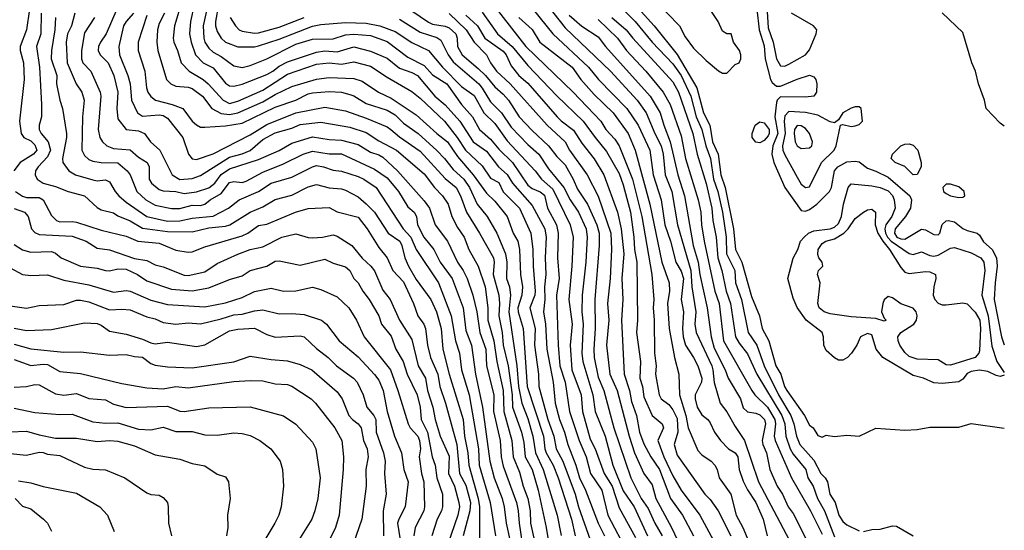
# Model space of a CAD drawing. Header units: metres. Extents: x -51132 to -49532, y -231222 to -229437.
# Tile 243 of 256: x -49650 to -49532, y -230320 to -230259. Entities that reach past the tile are written whole.
import ezdxf

# ---------------------------------------------------------------- set-up
doc = ezdxf.new("R2010")
doc.units = ezdxf.units.M
doc.layers.add('CONTOUR_INDEX', color=1, linetype='Continuous')
doc.layers.add('CONTOUR_INTER', color=3, linetype='Continuous')

msp = doc.modelspace()

# ---------------------------------------------------------------- linework, layer by layer
at = {"layer": 'CONTOUR_INDEX'}
for points, elevation in [([(-49573.71, -230256.26), (-49570.8, -230259.26), (-49570.08, -230260.61), (-49569.08, -230261.99), (-49567.58, -230263.47), (-49566.08, -230264.71), (-49565.58, -230264.97), (-49565.08, -230264.97), (-49564.08, -230263.94), (-49563.58, -230263.74), (-49563.37, -230263.26), (-49563.37, -230262.76), (-49563.54, -230262.26), (-49564.25, -230261.26), (-49564.54, -230260.26), (-49565.08, -230260.24), (-49565.58, -230259.92), (-49566.11, -230258.76), (-49567.78, -230256.26)], 30), ([(-49626.44, -230256.76), (-49626.78, -230258.76), (-49626.8, -230259.26), (-49626.58, -230259.95), (-49626.1, -230260.76), (-49625.59, -230261.26), (-49624.08, -230261.8), (-49622.08, -230261.8), (-49621.58, -230261.69), (-49619.08, -230260.87), (-49615.08, -230259.31), (-49614.08, -230259.12), (-49611.08, -230258.89), (-49608.58, -230258.94), (-49606.96, -230259.26), (-49605.08, -230259.98), (-49603.08, -230261.3), (-49601.08, -230262.25), (-49599.37, -230264.26), (-49597.08, -230266.6), (-49595.58, -230267.69), (-49594.39, -230269.76), (-49593.08, -230271.06), (-49591.58, -230273.16), (-49588.19, -230276.76), (-49587.44, -230277.76), (-49586.08, -230278.96), (-49583.98, -230283.26), (-49583.63, -230284.76), (-49583.79, -230288.26), (-49584.14, -230292.26), (-49583.75, -230295.26), (-49583.96, -230297.76), (-49583.77, -230300.76), (-49582.67, -230303.76), (-49582.49, -230305.76), (-49581.58, -230309.1), (-49580.95, -230310.26), (-49579.89, -230313.26), (-49578.89, -230314.76), (-49578.08, -230317.41), (-49576.08, -230320.95)], 45), ([(-49561.46, -230257.26), (-49561.18, -230259.76), (-49560.58, -230261.69), (-49560.45, -230263.26), (-49559.81, -230265.76), (-49559.58, -230266.13), (-49559.08, -230266.54), (-49558.58, -230266.57), (-49556.58, -230265.72), (-49555.08, -230265.24), (-49554.58, -230265.41), (-49554.31, -230265.76), (-49554.19, -230266.26), (-49554.26, -230267.26), (-49554.58, -230267.76), (-49555.58, -230267.88), (-49558.58, -230267.85), (-49558.99, -230268.26), (-49559.08, -230268.53), (-49559.26, -230270.26), (-49558.91, -230272.26), (-49559.51, -230273.76), (-49559.63, -230274.76), (-49559.38, -230275.76), (-49558.05, -230278.76), (-49556.08, -230281.55), (-49555.58, -230281.64), (-49555.08, -230281.42), (-49554.2, -230280.76), (-49552.69, -230279.26), (-49552.45, -230278.76), (-49552.08, -230276.76), (-49551.69, -230276.26), (-49550.58, -230275.69), (-49549.58, -230275.58), (-49549.08, -230275.66), (-49548.08, -230276.45), (-49547.08, -230276.79), (-49545.58, -230277.54), (-49542.97, -230279.76), (-49542.8, -230280.26), (-49542.92, -230281.26), (-49543.5, -230282.26), (-49544.74, -230283.76), (-49544.84, -230284.26), (-49544.54, -230284.76), (-49544.08, -230284.97), (-49543.58, -230284.99), (-49541.58, -230283.81), (-49541.08, -230283.86), (-49540.08, -230284.45), (-49539.58, -230284.48), (-49539.38, -230284.26), (-49539.08, -230283.22), (-49538.58, -230282.78), (-49538.35, -230282.76), (-49537.58, -230282.92), (-49536.58, -230283.71), (-49536.08, -230283.95), (-49534.87, -230284.26), (-49534.58, -230284.52), (-49534.08, -230285.34), (-49533.05, -230286.26), (-49532.54, -230287.26), (-49532.43, -230288.26), (-49532.7, -230290.26), (-49532.79, -230292.26), (-49531.92, -230296.76), (-49531.58, -230297.74)], 30), ([(-49646.08, -230258.26), (-49646.19, -230259.76), (-49646.59, -230262.26), (-49646.6, -230263.26), (-49645.93, -230265.26), (-49645.97, -230266.26), (-49645.57, -230268.26), (-49645.23, -230269.26), (-49644.78, -230272.26), (-49644.75, -230272.76), (-49645.25, -230275.26), (-49645.19, -230275.76), (-49644.48, -230276.76), (-49643.69, -230277.26), (-49641.58, -230277.86), (-49641.08, -230277.95), (-49640.08, -230277.83), (-49639.58, -230278.1), (-49638.91, -230279.26), (-49638.47, -230279.76), (-49637.58, -230280.52), (-49635.08, -230282.25), (-49632.58, -230282.82), (-49631.08, -230282.78), (-49629.58, -230282.46), (-49627.08, -230282.24), (-49625.21, -230281.26), (-49623.92, -230280.26), (-49621.58, -230279.27), (-49620.08, -230278.26), (-49617.58, -230277.53), (-49615.08, -230276.27), (-49614.58, -230276.13), (-49613.75, -230276.26), (-49612.58, -230276.7), (-49611.58, -230276.79), (-49609.58, -230277.45), (-49608.89, -230277.76), (-49607.38, -230278.76), (-49604.15, -230283.76), (-49603.22, -230284.76), (-49602.58, -230286.24), (-49599.88, -230290.26), (-49598.35, -230294.26), (-49597.83, -230297.26), (-49597.33, -230298.76), (-49597.11, -230300.76), (-49596.16, -230303.76), (-49595.03, -230310.26), (-49594.97, -230312.26), (-49593.65, -230316.76), (-49592.99, -230320.76)], 55), ([(-49635.08, -230258.04), (-49636.1, -230261.26), (-49636.1, -230262.26), (-49635.32, -230264.76), (-49635.12, -230266.76), (-49634.94, -230267.26), (-49634.58, -230267.8), (-49634.02, -230268.26), (-49632.01, -230268.76), (-49630.72, -230269.26), (-49629.58, -230270.76), (-49629.08, -230271.22), (-49628.58, -230271.48), (-49628.08, -230271.51), (-49625.58, -230271.32), (-49623.58, -230271.02), (-49619.58, -230269.08), (-49617.08, -230268.25), (-49615.58, -230267.49), (-49615.08, -230267.36), (-49613.08, -230267.18), (-49611.58, -230267.28), (-49610.58, -230267.54), (-49610.08, -230267.72), (-49608.58, -230268.63), (-49606.08, -230269.46), (-49605.08, -230270), (-49604.08, -230271.02), (-49602.31, -230272.26), (-49600.08, -230274.31), (-49599.13, -230275.26), (-49598.08, -230276.59), (-49596.81, -230277.76), (-49596.11, -230278.76), (-49595.21, -230280.76), (-49594.01, -230282.26), (-49592.81, -230284.26), (-49591.77, -230286.76), (-49591.61, -230287.76), (-49591.67, -230289.76), (-49591.31, -230290.76), (-49591.18, -230291.76), (-49591.4, -230293.76), (-49590.4, -230300.26), (-49590.2, -230302.76), (-49589.81, -230304.76), (-49589.08, -230306.61), (-49588.47, -230308.76), (-49588.18, -230310.76), (-49587.22, -230312.76), (-49585.56, -230318.26), (-49585.08, -230320.71)], 50), ([(-49594.58, -230257.64), (-49592.73, -230260.26), (-49590.98, -230261.76), (-49589.08, -230264.06), (-49585.58, -230267.7), (-49582.4, -230270.76), (-49580.97, -230272.76), (-49579.58, -230274.42), (-49578.08, -230277.09), (-49577.58, -230278.43), (-49576.71, -230281.76), (-49576.3, -230284.76), (-49576.23, -230286.26), (-49575.94, -230287.76), (-49575.84, -230294.76), (-49575.96, -230296.26), (-49575.49, -230299.76), (-49575.56, -230301.76), (-49575.26, -230302.76), (-49575.08, -230304), (-49574.08, -230306.25), (-49572.89, -230307.26), (-49572.73, -230307.76), (-49573.39, -230309.26), (-49572.68, -230311.26), (-49571.58, -230313.53), (-49570.58, -230315.28), (-49568.33, -230318.26), (-49566.45, -230321.76)], 40), ([(-49584.08, -230257.99), (-49582.58, -230259.31), (-49580.58, -230260.62), (-49579.7, -230261.76), (-49574.32, -230267.76), (-49573.12, -230269.76), (-49572.68, -230271.26), (-49571.89, -230273.26), (-49570.98, -230277.26), (-49570.17, -230279.76), (-49569.12, -230285.76), (-49568.51, -230287.76), (-49568.32, -230289.26), (-49567.46, -230293.26), (-49566.97, -230296.76), (-49566.58, -230298.15), (-49565.26, -230300.76), (-49564.9, -230301.76), (-49563.41, -230304.26), (-49563.08, -230305.33), (-49562.58, -230305.82), (-49561.58, -230305.98), (-49561.08, -230306.18), (-49560.54, -230306.76), (-49560.42, -230307.26), (-49560.82, -230309.26), (-49560.73, -230309.76), (-49560.28, -230310.76), (-49559.89, -230312.76), (-49559, -230314.76), (-49558.34, -230315.76), (-49557.65, -230317.26), (-49557.08, -230318.06), (-49555.47, -230321.26)], 35), ([(-49531.58, -230271.38), (-49532.08, -230271.01), (-49533.75, -230269.26), (-49533.98, -230268.26), (-49534.71, -230266.26), (-49535.04, -230264.76), (-49535.51, -230263.76), (-49536.58, -230260.09), (-49539.08, -230257.73)], 30), ([(-49544.08, -230273.76), (-49543.58, -230273.54), (-49543.08, -230273.51), (-49542.58, -230273.67), (-49542.02, -230274.26), (-49541.6, -230275.76), (-49541.63, -230276.26), (-49542.08, -230277.22), (-49542.58, -230277.23), (-49543.58, -230276.25), (-49544.75, -230275.76), (-49545.23, -230275.26), (-49545.08, -230274.76), (-49544.08, -230273.76)], 30), ([(-49651.58, -230288.46), (-49650.08, -230289.26), (-49649.08, -230289.4), (-49647.08, -230289.31), (-49645.08, -230289.94), (-49642.08, -230290.52), (-49639.08, -230291.4), (-49637.58, -230291.19), (-49637.08, -230291.26), (-49634.58, -230292.34), (-49632.58, -230292.87), (-49628.08, -230293.17), (-49625.58, -230292.66), (-49623.58, -230292.04), (-49622.08, -230291.31), (-49620.08, -230290.91), (-49618.58, -230291.27), (-49617.08, -230291.21), (-49615.08, -230290.79), (-49614.08, -230291.06), (-49612.08, -230291.94), (-49610.71, -230293.26), (-49609.78, -230294.76), (-49608.84, -230296.76), (-49605.66, -230300.76), (-49604.76, -230303.26), (-49603.55, -230307.26), (-49603.29, -230307.76), (-49602.38, -230308.76), (-49602.16, -230309.26), (-49602.05, -230310.26), (-49602.21, -230311.26), (-49601.92, -230313.26), (-49601.62, -230314.26), (-49601.57, -230317.26), (-49601.62, -230317.76), (-49602.7, -230319.76), (-49602.83, -230320.76)], 60), ([(-49651.08, -230302.83), (-49649.58, -230302.78), (-49648.58, -230302.52), (-49648.08, -230302.55), (-49646.08, -230303.65), (-49645.08, -230303.82), (-49643.58, -230303.61), (-49642.08, -230304.23), (-49640.08, -230304.36), (-49639.08, -230304.9), (-49637.58, -230305.31), (-49632.58, -230305.15), (-49631.08, -230305.75), (-49630.58, -230305.77), (-49627.58, -230305.33), (-49622.58, -230305.2), (-49618.58, -230306.28), (-49617.08, -230307.29), (-49615.08, -230309.49), (-49614.67, -230310.26), (-49614.14, -230313.76), (-49614.44, -230316.26), (-49614.79, -230317.76), (-49615.16, -230318.76), (-49617.96, -230323.26)], 65), ([(-49650.96, -230316.26), (-49650.08, -230317.2), (-49649.08, -230317.52), (-49647.54, -230318.76), (-49647.08, -230319.26), (-49646.58, -230320.2)], 70)]:
    msp.add_lwpolyline(points, dxfattribs=dict(at, elevation=elevation))
at = {"layer": 'CONTOUR_INTER'}
for points, elevation in [([(-49594.08, -230255.68), (-49589.32, -230261.76), (-49583.6, -230267.26), (-49580.26, -230270.76), (-49579.66, -230271.76), (-49578.58, -230272.93), (-49578.08, -230273.74), (-49576.46, -230277.76), (-49575.34, -230282.26), (-49574.13, -230289.26), (-49573.88, -230292.26), (-49573.96, -230293.26), (-49573.82, -230294.76), (-49573.81, -230298.76), (-49573.58, -230300.26), (-49573.67, -230301.26), (-49573.23, -230303.76), (-49572.98, -230304.26), (-49572.08, -230304.93), (-49571.58, -230305.56), (-49571.08, -230306.62), (-49570.97, -230308.26), (-49571.43, -230309.76), (-49571.08, -230311.06), (-49567.72, -230315.76), (-49567.08, -230316.38), (-49566.11, -230317.76), (-49564.58, -230320.76)], 39), ([(-49589.28, -230256.26), (-49586.08, -230260.24), (-49581.78, -230264.26), (-49580.55, -230265.76), (-49577.12, -230269.26), (-49575.77, -230271.26), (-49574.35, -230274.26), (-49573.95, -230277.26), (-49572.98, -230280.26), (-49572.54, -230283.26), (-49571.86, -230285.26), (-49571.24, -230287.76), (-49570.58, -230288.87), (-49570.28, -230289.76), (-49570.57, -230292.26), (-49570.3, -230293.76), (-49570.43, -230295.76), (-49570.35, -230296.76), (-49570.06, -230297.76), (-49569.08, -230299.25), (-49568.58, -230300.26), (-49568.09, -230301.76), (-49568.13, -230302.26), (-49568.9, -230303.76), (-49568.91, -230304.26), (-49568.66, -230305.26), (-49568.08, -230306.19), (-49567.36, -230306.76), (-49567.08, -230307.15), (-49566.57, -230308.26), (-49565.85, -230309.26), (-49564.88, -230310.26), (-49564.08, -230310.77), (-49563.74, -230311.26), (-49563.57, -230312.76), (-49563.08, -230314.17), (-49562.58, -230315.22), (-49561.58, -230316.73), (-49560.69, -230318.76), (-49560.2, -230320.76)], 37), ([(-49587.93, -230255.26), (-49584.58, -230259.52), (-49579.13, -230264.76), (-49575.88, -230268.26), (-49574.8, -230269.76), (-49573.77, -230272.26), (-49573, -230273.76), (-49572.77, -230274.76), (-49572.5, -230277.26), (-49571.7, -230279.26), (-49571.02, -230283.26), (-49569.43, -230288.76), (-49569.28, -230290.76), (-49568.81, -230293.76), (-49568.92, -230295.26), (-49568.77, -230296.26), (-49566.9, -230300.26), (-49566.74, -230300.76), (-49566.58, -230302.3), (-49565.86, -230304.76), (-49565.08, -230305.8), (-49564.08, -230307.59), (-49562.92, -230309.26), (-49561.23, -230314.26), (-49557.53, -230321.26)], 36), ([(-49576.57, -230256.26), (-49573.85, -230259.26), (-49571.08, -230262.75), (-49568.69, -230266.76), (-49567.9, -230269.76), (-49567.12, -230271.26), (-49566.81, -230273.26), (-49566.12, -230274.76), (-49565.81, -230277.26), (-49565.26, -230278.76), (-49564.25, -230283.76), (-49564.04, -230286.26), (-49563.25, -230287.76), (-49562.08, -230291.9), (-49561.12, -230294.26), (-49560.82, -230295.76), (-49560.02, -230297.26), (-49559.16, -230300.26), (-49558.57, -230301.26), (-49558.1, -230302.76), (-49557.82, -230303.26), (-49555.68, -230306.26), (-49555.08, -230307.41), (-49554.64, -230307.76), (-49554.08, -230308.67), (-49553.58, -230308.88), (-49553.08, -230308.63), (-49552.08, -230308.79), (-49550.58, -230308.62), (-49549.08, -230308.74), (-49547.08, -230307.78), (-49543.58, -230308.03), (-49542.08, -230307.93), (-49540.58, -230307.67), (-49537.08, -230307.67), (-49535.58, -230307.22), (-49531.58, -230307.77)], 31), ([(-49560.29, -230256.26), (-49560.08, -230259.53), (-49559.48, -230261.26), (-49559.06, -230263.26), (-49558.58, -230264.12), (-49558.08, -230264.13), (-49557.58, -230263.92), (-49555.57, -230262.76), (-49555.08, -230262.16), (-49554.28, -230260.26), (-49554.22, -230259.76), (-49554.6, -230259.26), (-49557.25, -230257.76)], 29), ([(-49649.25, -230257.26), (-49649.59, -230259.76), (-49650.35, -230261.76), (-49650.35, -230262.26), (-49649.97, -230263.76), (-49649.87, -230265.76), (-49650.43, -230270.76), (-49650.25, -230272.26), (-49649.9, -230272.76), (-49649.08, -230273.15), (-49648.58, -230273.61), (-49648.36, -230274.26), (-49648.75, -230274.76), (-49650.35, -230275.76), (-49651.14, -230276.76)], 57), ([(-49638.71, -230257.26), (-49639.98, -230260.26), (-49640.68, -230261.26), (-49640.89, -230261.76), (-49640.93, -230262.26), (-49640.69, -230262.76), (-49639.72, -230263.76), (-49639.05, -230265.26), (-49638.56, -230267.26), (-49638.7, -230269.26), (-49638.58, -230270.49), (-49637.58, -230271.76), (-49636.08, -230271.95), (-49635.34, -230272.26), (-49634.62, -230273.26), (-49633.51, -230274.26), (-49632.03, -230277.26), (-49631.08, -230277.79), (-49629.58, -230277.7), (-49628.58, -230277.34), (-49625.08, -230275.12), (-49623.58, -230274.73), (-49622.58, -230274.31), (-49621.08, -230272.98), (-49619.58, -230272.17), (-49617.58, -230271.61), (-49616.58, -230271.19), (-49614.08, -230270.89), (-49610.58, -230271.51), (-49608.58, -230272.15), (-49607.08, -230273.15), (-49604.95, -230274.26), (-49601.58, -230277.14), (-49600.34, -230278.76), (-49599.37, -230279.76), (-49598.72, -230280.76), (-49598.28, -230282.26), (-49597.58, -230283.6), (-49596.79, -230284.76), (-49596.22, -230286.26), (-49595.09, -230288.26), (-49594.24, -230290.76), (-49593.92, -230293.26), (-49593.9, -230294.76), (-49593.2, -230297.26), (-49592.83, -230299.76), (-49592.08, -230303.26), (-49591.97, -230305.76), (-49591.01, -230309.26), (-49590.85, -230311.26), (-49590.08, -230313.09), (-49589.65, -230314.76), (-49589.07, -230316.26), (-49588.82, -230317.76), (-49588.76, -230319.26), (-49587.75, -230323.76)], 52), ([(-49630.96, -230256.76), (-49631.74, -230259.26), (-49631.91, -230260.76), (-49631.83, -230261.26), (-49631.36, -230262.26), (-49630.92, -230263.76), (-49629.96, -230264.76), (-49628.27, -230265.76), (-49627.67, -230266.26), (-49625.87, -230268.26), (-49625.08, -230268.64), (-49624.08, -230268.37), (-49621.08, -230267.04), (-49618.08, -230265.1), (-49614.58, -230263.91), (-49613.08, -230263.75), (-49611.58, -230263.91), (-49610.08, -230263.63), (-49608.08, -230264.13), (-49606.08, -230265.46), (-49603.08, -230267.2), (-49602.08, -230268), (-49599.16, -230270.76), (-49597.6, -230272.76), (-49596.63, -230274.26), (-49594.58, -230276.16), (-49593.58, -230277.65), (-49592.58, -230278.16), (-49592.08, -230279.29), (-49590.08, -230281.26), (-49588.74, -230284.26), (-49588.47, -230286.26), (-49588.46, -230288.26), (-49588.2, -230291.26), (-49588.26, -230291.76), (-49588.83, -230293.26), (-49588.19, -230295.76), (-49588.29, -230297.76), (-49587.8, -230301.26), (-49587.76, -230302.76), (-49586.69, -230306.76), (-49585.94, -230308.76), (-49585.68, -230310.26), (-49584.87, -230311.76), (-49583.36, -230315.76), (-49582.97, -230317.26), (-49581.55, -230321.26)], 48), ([(-49629.37, -230256.76), (-49629.81, -230258.76), (-49629.91, -230260.26), (-49629.73, -230261.26), (-49629.21, -230262.76), (-49628.27, -230263.76), (-49627.08, -230264.33), (-49625.58, -230266.18), (-49625.08, -230266.51), (-49624.58, -230266.56), (-49623.58, -230266.32), (-49620.58, -230265.14), (-49619.87, -230264.76), (-49619.08, -230264.13), (-49618.08, -230263.63), (-49614.58, -230262.45), (-49613.58, -230262.3), (-49612.08, -230262.4), (-49610.08, -230261.8), (-49608.08, -230262.32), (-49606.08, -230263.18), (-49604.58, -230264.39), (-49603.08, -230264.9), (-49602.39, -230265.26), (-49600.32, -230267.76), (-49599.08, -230268.8), (-49597.29, -230270.76), (-49595.69, -230273.26), (-49594.08, -230274.39), (-49592.62, -230276.26), (-49591.58, -230277.2), (-49590.94, -230278.26), (-49588.58, -230280.94), (-49587.04, -230283.76), (-49586.89, -230284.76), (-49587.01, -230287.26), (-49586.92, -230289.26), (-49587.09, -230290.76), (-49587.04, -230292.26), (-49587.18, -230293.76), (-49586.95, -230295.26), (-49586.81, -230298.26), (-49586.02, -230302.26), (-49585.78, -230304.76), (-49585.25, -230306.76), (-49584.66, -230308.26), (-49584.27, -230309.76), (-49583.28, -230312.26), (-49582.87, -230313.76), (-49582.12, -230315.26), (-49580.61, -230319.26), (-49579.83, -230320.76)], 47), ([(-49627.7, -230256.76), (-49628.29, -230259.26), (-49628.2, -230260.76), (-49628.06, -230261.26), (-49627.58, -230261.99), (-49627.08, -230262.44), (-49626.08, -230262.97), (-49624.58, -230264.09), (-49623.58, -230264.32), (-49622.58, -230264.06), (-49620.58, -230263.27), (-49617.08, -230261.49), (-49615.08, -230260.88), (-49612.58, -230260.84), (-49611.08, -230260.36), (-49610.08, -230260.29), (-49608.08, -230260.43), (-49606.08, -230261.16), (-49603.58, -230263.05), (-49601.58, -230264.07), (-49600.58, -230265.18), (-49598.86, -230266.26), (-49597.1, -230268.76), (-49595.76, -230270.26), (-49594.93, -230271.76), (-49593.58, -230272.93), (-49592.58, -230274.13), (-49590.93, -230275.76), (-49589.08, -230278.47), (-49588.58, -230278.91), (-49587.58, -230279.3), (-49587.08, -230279.68), (-49586.72, -230281.26), (-49585.62, -230283.26), (-49585.41, -230284.26), (-49585.5, -230287.26), (-49585.32, -230289.76), (-49585.61, -230291.76), (-49585.43, -230297.76), (-49585.24, -230300.26), (-49584.57, -230302.26), (-49584.06, -230305.76), (-49582.91, -230309.26), (-49582.04, -230311.26), (-49581.53, -230313.26), (-49580.14, -230315.26), (-49579.42, -230318.26), (-49577.05, -230322.76)], 46), ([(-49603.08, -230257.47), (-49601.08, -230258.84), (-49600.58, -230259.06), (-49599.08, -230259.32), (-49598.58, -230259.54), (-49597.76, -230260.26), (-49597.61, -230260.76), (-49597.56, -230261.76), (-49597.01, -230262.76), (-49595.08, -230264.41), (-49594.21, -230265.26), (-49593.08, -230266.64), (-49592.08, -230267.5), (-49591.41, -230268.26), (-49590.13, -230270.26), (-49588.58, -230271.91), (-49586.58, -230273.76), (-49585.58, -230275.04), (-49584.58, -230276.02), (-49583.6, -230277.76), (-49583.08, -230278.96), (-49581.9, -230280.76), (-49580.75, -230283.26), (-49580.47, -230284.26), (-49580.47, -230285.76), (-49580.99, -230292.26), (-49580.96, -230295.76), (-49581.14, -230298.26), (-49581.07, -230299.26), (-49580.58, -230301.62), (-49579.93, -230303.26), (-49578.69, -230307.76), (-49576.65, -230313.76), (-49575.4, -230316.26), (-49574.58, -230317.47), (-49573.76, -230319.26), (-49572.86, -230320.76)], 43), ([(-49578.15, -230256.76), (-49576.14, -230258.76), (-49574.1, -230261.26), (-49571.58, -230263.88), (-49570.58, -230265.26), (-49569.43, -230267.76), (-49568.77, -230270.26), (-49568.08, -230271.76), (-49567.6, -230273.76), (-49567.06, -230275.26), (-49566.66, -230277.76), (-49566.15, -230279.26), (-49565.61, -230281.76), (-49565.14, -230284.76), (-49565.12, -230286.76), (-49564.12, -230288.76), (-49564.04, -230290.26), (-49563.3, -230292.26), (-49562.48, -230296.26), (-49561.45, -230297.76), (-49560.55, -230300.26), (-49558.85, -230303.76), (-49557.34, -230306.26), (-49556.98, -230307.26), (-49556.67, -230308.76), (-49556.25, -230309.76), (-49554.58, -230311.65), (-49553.72, -230313.26), (-49553.2, -230313.76), (-49552.9, -230314.26), (-49552.65, -230315.76), (-49552.01, -230316.76), (-49551.54, -230318.26), (-49551.08, -230319.05), (-49550.58, -230319.43), (-49549.08, -230320.16)], 32), ([(-49647.81, -230257.76), (-49647.87, -230260.26), (-49648.39, -230261.76), (-49648.03, -230264.26), (-49647.77, -230268.76), (-49647.78, -230270.26), (-49648.07, -230271.26), (-49648.08, -230271.76), (-49647.82, -230272.26), (-49646.99, -230273.26), (-49646.71, -230274.26), (-49647.08, -230275.09), (-49648.18, -230276.26), (-49648.49, -230276.76), (-49648.53, -230277.26), (-49648.3, -230277.76), (-49647.58, -230278.25), (-49646.08, -230278.63), (-49644.58, -230279.25), (-49642.58, -230279.77), (-49641.08, -230281.18), (-49640.58, -230281.48), (-49639.08, -230281.83), (-49638.58, -230282.17), (-49637.08, -230282.79), (-49635.58, -230283.68), (-49632.58, -230284.07), (-49629.58, -230284.11), (-49627.58, -230283.62), (-49625.58, -230283.45), (-49625.04, -230283.26), (-49622.58, -230281.74), (-49621.08, -230281.1), (-49619.58, -230280.23), (-49617.58, -230279.68), (-49615.58, -230278.68), (-49614.58, -230278.42), (-49613.08, -230278.83), (-49611.58, -230278.93), (-49611.08, -230279.1), (-49609.58, -230279.88), (-49608.58, -230280.74), (-49607.59, -230281.76), (-49605.93, -230284.26), (-49604.54, -230285.26), (-49604.28, -230285.76), (-49603.92, -230287.26), (-49603.51, -230288.26), (-49602.58, -230289.85), (-49600.81, -230292.26), (-49600.1, -230293.76), (-49599.53, -230295.76), (-49599.34, -230298.26), (-49598.59, -230301.26), (-49596.91, -230306.76), (-49596.73, -230308.76), (-49596.32, -230310.76), (-49596.19, -230312.26), (-49595.07, -230316.26), (-49594.94, -230317.26), (-49594.94, -230322.26)], 56), ([(-49643.77, -230257.76), (-49644.18, -230259.26), (-49644.63, -230260.26), (-49644.82, -230261.26), (-49644.68, -230263.76), (-49643.61, -230266.26), (-49642.93, -230267.26), (-49642.62, -230268.26), (-49642.85, -230270.26), (-49642.93, -230274.26), (-49642.58, -230274.93), (-49642.08, -230275.38), (-49641.58, -230275.61), (-49640.58, -230275.76), (-49638.58, -230275.79), (-49637.44, -230276.76), (-49637.07, -230277.26), (-49636.27, -230279.26), (-49635.2, -230280.26), (-49634.08, -230280.91), (-49632.08, -230281.29), (-49631.08, -230281.3), (-49629.58, -230280.92), (-49628.58, -230280.94), (-49628.08, -230280.79), (-49627.43, -230280.26), (-49626.08, -230279.51), (-49625.08, -230278.17), (-49624.58, -230278.05), (-49623.58, -230278.17), (-49623.08, -230278.02), (-49621.08, -230276.94), (-49618.58, -230275.93), (-49616.2, -230274.76), (-49615.08, -230274.41), (-49613.08, -230274.73), (-49611.58, -230274.71), (-49607.58, -230276.56), (-49606.08, -230277.61), (-49604.7, -230279.26), (-49603.58, -230281.11), (-49602.8, -230281.76), (-49602.54, -230282.26), (-49602.4, -230283.26), (-49601.65, -230284.76), (-49600.44, -230286.26), (-49599.66, -230287.76), (-49598.23, -230289.76), (-49596.88, -230293.26), (-49596.58, -230296.01), (-49595.89, -230297.76), (-49595.42, -230301.26), (-49594.55, -230305.26), (-49593.67, -230311.76), (-49593.15, -230313.76), (-49592.18, -230316.26), (-49591.94, -230317.26), (-49591.69, -230319.26), (-49591.25, -230321.26)], 54), ([(-49641.4, -230258.26), (-49642.58, -230260.12), (-49642.95, -230262.26), (-49642.94, -230263.26), (-49642.79, -230263.76), (-49641.83, -230264.76), (-49640.71, -230267.26), (-49640.62, -230267.76), (-49640.93, -230271.76), (-49640.74, -230272.76), (-49640.43, -230273.26), (-49639.89, -230273.76), (-49639.08, -230274.06), (-49637.08, -230274.22), (-49636.08, -230275.11), (-49635.03, -230275.76), (-49634.8, -230276.26), (-49634.77, -230277.76), (-49634.5, -230278.26), (-49633.58, -230279.03), (-49633.08, -230279.19), (-49631.58, -230279.25), (-49630.58, -230279.5), (-49629.08, -230279.31), (-49627.58, -230278.8), (-49626.86, -230278.26), (-49626.08, -230277.22), (-49625.08, -230276.54), (-49621.58, -230275.38), (-49619.08, -230274.3), (-49617.58, -230273.43), (-49615.08, -230272.68), (-49613.08, -230272.99), (-49611.58, -230273.06), (-49609.58, -230273.59), (-49608.08, -230274.53), (-49607.08, -230274.82), (-49606.58, -230275.11), (-49604.83, -230276.76), (-49601.58, -230280.37), (-49600.95, -230281.26), (-49600.27, -230283.26), (-49598.8, -230285.26), (-49597.59, -230287.76), (-49596.91, -230288.76), (-49596.42, -230289.76), (-49595.72, -230291.76), (-49595.24, -230293.76), (-49594.89, -230296.26), (-49594.16, -230298.26), (-49594.08, -230300.26), (-49593.2, -230303.76), (-49593.25, -230305.76), (-49592.42, -230309.26), (-49592.29, -230311.26), (-49592.08, -230312.38), (-49590.46, -230316.76), (-49590.25, -230317.76), (-49590.14, -230319.26), (-49589.61, -230322.76)], 53), ([(-49636.68, -230257.76), (-49637.58, -230258.76), (-49637.88, -230259.26), (-49638.47, -230261.76), (-49638.38, -230262.76), (-49637.37, -230265.26), (-49637.09, -230266.26), (-49636.91, -230268.26), (-49636.2, -230269.76), (-49635.58, -230270.18), (-49633.58, -230269.99), (-49633.08, -230270.08), (-49632.58, -230270.41), (-49630.72, -230272.76), (-49630.03, -230274.76), (-49629.58, -230275.31), (-49629.08, -230275.4), (-49627.08, -230274.72), (-49622.58, -230272.44), (-49620.58, -230271.18), (-49617.08, -230269.77), (-49613.58, -230269.08), (-49611.08, -230269.52), (-49608.58, -230270.41), (-49606.08, -230271.46), (-49605.64, -230271.76), (-49604.58, -230272.66), (-49602.08, -230274.4), (-49599.08, -230277.7), (-49597.72, -230278.76), (-49597.21, -230279.76), (-49596.51, -230281.76), (-49594.92, -230284.26), (-49593.24, -230287.26), (-49593.16, -230287.76), (-49593.27, -230289.26), (-49592.58, -230291.76), (-49592.5, -230292.76), (-49592.58, -230294.26), (-49592.2, -230296.26), (-49592.07, -230297.76), (-49591.46, -230300.26), (-49590.97, -230303.76), (-49590.93, -230305.26), (-49589.87, -230308.26), (-49589.58, -230309.51), (-49589.4, -230311.26), (-49588.58, -230312.77), (-49587.83, -230315.26), (-49586.86, -230319.76), (-49586.3, -230323.26)], 51), ([(-49632.95, -230257.76), (-49633.58, -230258.98), (-49633.79, -230259.76), (-49633.86, -230261.26), (-49633.76, -230262.26), (-49632.71, -230265.76), (-49632.18, -230266.26), (-49631.58, -230266.57), (-49630.08, -230266.67), (-49629.58, -230266.82), (-49628.35, -230267.76), (-49627.23, -230269.26), (-49626.08, -230269.83), (-49625.08, -230269.97), (-49624.08, -230269.77), (-49621.08, -230268.44), (-49619.58, -230267.56), (-49617.58, -230266.6), (-49614.58, -230265.69), (-49613.08, -230265.5), (-49610.08, -230265.61), (-49609.08, -230265.96), (-49607.12, -230267.26), (-49605.58, -230268.01), (-49602.58, -230270.01), (-49600.09, -230272.26), (-49598.8, -230273.26), (-49597.58, -230275.05), (-49595.68, -230277.26), (-49594.08, -230279.47), (-49593.08, -230280.43), (-49591.58, -230282.26), (-49590.84, -230284.26), (-49590.29, -230285.26), (-49590.08, -230286.26), (-49589.97, -230289.26), (-49589.73, -230290.76), (-49589.81, -230291.76), (-49590.29, -230293.26), (-49590.26, -230293.76), (-49589.65, -230295.76), (-49589.17, -230302.76), (-49587.19, -230308.76), (-49587.02, -230310.26), (-49586.86, -230310.76), (-49586.03, -230312.26), (-49585.42, -230313.76), (-49583.8, -230318.76), (-49583.37, -230320.76)], 49), ([(-49625, -230258.26), (-49624.38, -230259.26), (-49623.91, -230259.76), (-49623.58, -230259.92), (-49622.08, -230260.17), (-49621.58, -230260.14), (-49619.08, -230259.42), (-49616.08, -230258.29)], 44), ([(-49604.58, -230258.46), (-49602.08, -230260.04), (-49600.08, -230260.7), (-49599.58, -230261.01), (-49598.71, -230262.76), (-49598.08, -230263.6), (-49595.02, -230266.26), (-49594.58, -230266.78), (-49593.58, -230268.45), (-49592.27, -230269.76), (-49591.08, -230271.48), (-49589.08, -230273.6), (-49587.77, -230274.76), (-49586.58, -230276.51), (-49584.73, -230278.76), (-49583.97, -230280.26), (-49582.99, -230281.76), (-49582.05, -230283.76), (-49581.93, -230284.76), (-49582.07, -230287.76), (-49582.54, -230291.76), (-49582.56, -230293.76), (-49582.42, -230295.26), (-49582.58, -230298.76), (-49582.46, -230299.76), (-49581.26, -230303.76), (-49580.95, -230305.76), (-49579.77, -230308.76), (-49578.82, -230312.26), (-49577.58, -230315.36), (-49576.27, -230317.26), (-49574.66, -230320.76)], 44), ([(-49598.58, -230257.79), (-49596.52, -230259.76), (-49595.57, -230261.26), (-49594.09, -230262.76), (-49593.61, -230263.76), (-49592.85, -230264.76), (-49591.2, -230266.26), (-49586.74, -230271.26), (-49584.58, -230273.26), (-49584.05, -230274.26), (-49581.93, -230277.26), (-49580.58, -230279.82), (-49579.05, -230284.26), (-49578.97, -230286.26), (-49579.17, -230289.76), (-49579.49, -230292.76), (-49579.33, -230294.76), (-49579.6, -230297.76), (-49579.2, -230301.26), (-49578.3, -230303.26), (-49576.86, -230308.76), (-49576.22, -230310.76), (-49575.1, -230313.26), (-49574.08, -230314.63), (-49573.62, -230316.26), (-49571.76, -230319.76), (-49569.86, -230323.76)], 42), ([(-49596.58, -230257.99), (-49595.16, -230259.26), (-49594.27, -230260.76), (-49592.08, -230262.35), (-49591.72, -230262.76), (-49591.08, -230264.12), (-49590.17, -230265.26), (-49589.08, -230266.2), (-49585.55, -230270.26), (-49585.08, -230270.75), (-49583.58, -230271.85), (-49582.58, -230273.42), (-49581.08, -230275.32), (-49579.92, -230277.26), (-49578.26, -230281.76), (-49577.82, -230283.76), (-49577.51, -230286.76), (-49577.74, -230289.76), (-49577.62, -230292.26), (-49577.77, -230294.76), (-49577.45, -230301.26), (-49576.8, -230303.26), (-49576.58, -230304.59), (-49575.97, -230306.26), (-49575.6, -230308.26), (-49575.08, -230309.66), (-49574.23, -230311.26), (-49573.2, -230312.76), (-49571.85, -230316.26), (-49570.41, -230318.26), (-49569.11, -230320.76)], 41), ([(-49590.16, -230258.26), (-49588.58, -230259.72), (-49587.63, -230261.26), (-49583.74, -230264.26), (-49582.71, -230265.76), (-49581.08, -230267.54), (-49578.79, -230269.76), (-49576.97, -230272.26), (-49576.12, -230274.26), (-49574.36, -230280.76), (-49572.9, -230287.76), (-49572.03, -230290.26), (-49571.97, -230291.26), (-49572.24, -230292.76), (-49572.03, -230295.76), (-49571.37, -230299.26), (-49570.86, -230301.26), (-49570.78, -230303.76), (-49570.02, -230306.26), (-49569.72, -230307.76), (-49568.58, -230310.47), (-49568.08, -230311.02), (-49566.95, -230311.76), (-49566.53, -230312.26), (-49566.25, -230312.76), (-49565.99, -230313.76), (-49564.58, -230315.76), (-49563.94, -230318.26), (-49563.14, -230319.76), (-49562.1, -230322.26)], 38), ([(-49580.58, -230258.52), (-49578.25, -230260.76), (-49577.16, -230262.26), (-49574.83, -230264.76), (-49572.74, -230267.26), (-49571.9, -230268.76), (-49570.58, -230272.56), (-49570.04, -230275.26), (-49568.51, -230280.26), (-49568.19, -230281.76), (-49568.13, -230283.26), (-49567.81, -230285.26), (-49566.53, -230291.26), (-49566.01, -230292.76), (-49565.49, -230297.26), (-49562.07, -230303.26), (-49561.71, -230303.76), (-49560.16, -230305.26), (-49559.29, -230306.76), (-49559.19, -230307.26), (-49559.37, -230308.76), (-49559.24, -230309.26), (-49557.27, -230313.76), (-49554.97, -230317.76), (-49553.58, -230320.58)], 34), ([(-49578.96, -230258.26), (-49577.2, -230259.76), (-49576.43, -230260.76), (-49571.58, -230266.05), (-49570.92, -230267.26), (-49569.17, -230272.26), (-49568.66, -230274.76), (-49567.58, -230278.3), (-49566.86, -230281.26), (-49566.74, -230282.76), (-49566.35, -230284.76), (-49566.14, -230287.26), (-49565.68, -230288.76), (-49565.13, -230291.26), (-49564.63, -230292.76), (-49564.01, -230296.76), (-49563.58, -230297.53), (-49562.58, -230298.81), (-49561.44, -230301.26), (-49558.42, -230306.26), (-49558.07, -230307.26), (-49557.95, -230308.76), (-49557.42, -230310.26), (-49557.08, -230310.92), (-49555.55, -230312.76), (-49555.28, -230313.76), (-49554.65, -230314.76), (-49554.11, -230316.26), (-49553.29, -230317.76), (-49552.08, -230320.9)], 33), ([(-49550.08, -230269.21), (-49551.08, -230269.75), (-49551.58, -230270.63), (-49552.08, -230270.97), (-49552.58, -230270.84), (-49554.08, -230270.06), (-49555.58, -230269.74), (-49557.58, -230269.59), (-49558.08, -230270.13), (-49558.16, -230270.76), (-49558.02, -230272.26), (-49558.34, -230273.76), (-49558.3, -230274.26), (-49558.08, -230274.85), (-49556.58, -230277.54), (-49556.08, -230278.35), (-49555.58, -230278.79), (-49555.08, -230278.68), (-49553.66, -230275.76), (-49552.1, -230274.26), (-49551.89, -230273.76), (-49551.37, -230271.26), (-49551.08, -230271.17), (-49550.08, -230271.41), (-49549.58, -230271.34), (-49549.08, -230271.18), (-49548.71, -230270.76), (-49548.84, -230269.26), (-49549.08, -230269.03), (-49549.58, -230269.04), (-49550.08, -230269.21)], 29), ([(-49561.66, -230271.26), (-49561.08, -230270.85), (-49560.58, -230270.98), (-49559.97, -230271.76), (-49559.95, -230272.26), (-49560.08, -230272.56), (-49560.58, -230273.12), (-49561.08, -230273.38), (-49561.58, -230273.32), (-49562.02, -230272.76), (-49562.03, -230272.26), (-49561.66, -230271.26)], 31), ([(-49556.58, -230271.29), (-49556.9, -230271.76), (-49556.95, -230272.26), (-49556.83, -230273.26), (-49556.58, -230273.74), (-49556.08, -230274.05), (-49555.08, -230273.99), (-49554.8, -230273.76), (-49554.72, -230273.26), (-49555.11, -230272.26), (-49555.58, -230271.64), (-49556.08, -230271.33), (-49556.58, -230271.29)], 28), ([(-49531.58, -230301.41), (-49532.08, -230301.54), (-49532.58, -230301.45), (-49533.58, -230300.95), (-49534.58, -230300.78), (-49535.58, -230300.95), (-49536.08, -230301.19), (-49536.58, -230301.88), (-49537.08, -230302.22), (-49539.08, -230302.42), (-49540.08, -230302.34), (-49541.32, -230301.76), (-49542.58, -230301.43), (-49546.26, -230299.26), (-49547.06, -230298.26), (-49547.58, -230296.52), (-49548.08, -230296.36), (-49548.92, -230296.76), (-49549.38, -230297.76), (-49550.03, -230298.76), (-49550.49, -230299.26), (-49551.08, -230299.59), (-49551.58, -230299.57), (-49552.08, -230299.32), (-49553.08, -230298.43), (-49553.38, -230297.76), (-49553.39, -230296.76), (-49553.58, -230296.26), (-49555.48, -230294.76), (-49556.58, -230293.23), (-49557.08, -230292.11), (-49557.72, -230289.76), (-49557.08, -230287.31), (-49556.51, -230286.26), (-49556.17, -230285.26), (-49555.72, -230284.76), (-49555.2, -230284.26), (-49554.58, -230283.98), (-49552.58, -230283.75), (-49552.08, -230283.57), (-49551.58, -230283.12), (-49551.23, -230282.26), (-49550.97, -230280.76), (-49550.41, -230278.76), (-49550.08, -230278.33), (-49547.58, -230278.58), (-49546.58, -230278.79), (-49545.58, -230279.19), (-49545.08, -230279.75), (-49544.87, -230280.26), (-49544.75, -230281.26), (-49545.15, -230282.26), (-49545.87, -230283.26), (-49546.02, -230283.76), (-49545.93, -230284.26), (-49545.68, -230284.76), (-49545.23, -230285.26), (-49543.08, -230286.74), (-49542.58, -230286.86), (-49541.58, -230286.51), (-49540.58, -230286.98), (-49540.08, -230287.04), (-49539.58, -230286.92), (-49538.08, -230286.07), (-49537.58, -230286.01), (-49535.58, -230286.63), (-49534.41, -230287.26), (-49534.05, -230287.76), (-49533.92, -230288.76), (-49534.31, -230291.76), (-49533.53, -230294.26), (-49533.08, -230297.91), (-49532.49, -230299.76), (-49531.58, -230301.08)], 31), ([(-49538.58, -230278.37), (-49538.98, -230278.76), (-49538.92, -230279.26), (-49538.58, -230279.5), (-49538.08, -230279.78), (-49537.08, -230279.97), (-49536.58, -230279.93), (-49536.36, -230279.76), (-49536.41, -230279.26), (-49537.08, -230278.68), (-49538.08, -230278.38), (-49538.58, -230278.37)], 29), ([(-49650.92, -230279.26), (-49650.08, -230279.83), (-49649.58, -230279.97), (-49648.08, -230279.99), (-49647.58, -230280.25), (-49646.58, -230282.14), (-49645.99, -230282.76), (-49645.58, -230282.89), (-49644.08, -230282.85), (-49643.58, -230282.96), (-49640.58, -230283.91), (-49637.58, -230284.63), (-49636.15, -230285.26), (-49633.58, -230285.49), (-49631.58, -230286.33), (-49630.08, -230286.55), (-49629.58, -230286.54), (-49628.08, -230285.91), (-49623.58, -230284.58), (-49622.9, -230284.26), (-49621.58, -230283.36), (-49620.58, -230283.19), (-49617.11, -230281.76), (-49615.58, -230281.29), (-49613.08, -230281.19), (-49612.08, -230281.71), (-49609.58, -230282.36), (-49608.48, -230283.76), (-49607.08, -230286), (-49606.08, -230287.25), (-49605.37, -230288.76), (-49604.08, -230290.15), (-49602.87, -230292.76), (-49602.36, -230294.26), (-49601.64, -230295.26), (-49601.43, -230295.76), (-49601.18, -230297.76), (-49600.82, -230299.26), (-49599.95, -230301.26), (-49599.72, -230302.76), (-49599.01, -230304.76), (-49597.66, -230309.76), (-49597.33, -230313.26), (-49596.58, -230314.67), (-49596.02, -230316.76), (-49596.08, -230317.76), (-49596.91, -230320.76)], 57), ([(-49651.08, -230281.32), (-49649.83, -230281.76), (-49649.41, -230282.26), (-49649.01, -230283.76), (-49648.58, -230284.19), (-49648.08, -230284.44), (-49644.08, -230284.62), (-49642.41, -230285.26), (-49641.08, -230286.07), (-49639.58, -230286.29), (-49636.58, -230287.35), (-49635.08, -230287.59), (-49634.08, -230288.09), (-49633.08, -230288.34), (-49630.58, -230289.33), (-49630.08, -230289.37), (-49628.08, -230288.93), (-49626.58, -230287.93), (-49624.08, -230286.79), (-49622.58, -230286.25), (-49621.08, -230285.92), (-49618.79, -230284.76), (-49617.08, -230284.37), (-49615.58, -230284.8), (-49615.08, -230284.82), (-49613.87, -230284.76), (-49612.58, -230284.47), (-49612.08, -230284.65), (-49610.32, -230285.76), (-49609.08, -230287.3), (-49608.03, -230288.26), (-49607.58, -230288.83), (-49606.58, -230291.13), (-49605.7, -230292.26), (-49604.59, -230294.76), (-49603.08, -230297.1), (-49602.31, -230300.26), (-49601.45, -230301.76), (-49601.2, -230303.26), (-49600.57, -230305.26), (-49600.29, -230306.76), (-49599.66, -230308.76), (-49598.58, -230311.17), (-49598.67, -230313.26), (-49597.93, -230314.76), (-49597.43, -230316.76), (-49597.34, -230317.26), (-49597.53, -230318.26), (-49598.75, -230321.76)], 58), ([(-49548.56, -230281.76), (-49548.08, -230281.45), (-49547.58, -230281.38), (-49547.11, -230281.76), (-49547.16, -230283.26), (-49546.86, -230284.26), (-49546.25, -230285.26), (-49545.42, -230286.26), (-49544.08, -230288.43), (-49543.58, -230288.98), (-49543.08, -230289.14), (-49541.08, -230288.9), (-49540.58, -230288.95), (-49539.88, -230289.26), (-49539.84, -230289.76), (-49540.1, -230290.76), (-49540.16, -230291.76), (-49539.96, -230292.26), (-49539.58, -230292.71), (-49539.08, -230292.92), (-49538.58, -230292.92), (-49536.58, -230292.66), (-49536.08, -230292.79), (-49535.08, -230293.79), (-49534.53, -230294.76), (-49534.46, -230295.76), (-49534.58, -230298.48), (-49534.64, -230298.76), (-49535.1, -230299.26), (-49538.08, -230300.18), (-49538.58, -230300.16), (-49539.58, -230299.53), (-49542.08, -230299.48), (-49543.08, -230299.14), (-49543.58, -230298.67), (-49544.2, -230297.76), (-49544.41, -230297.26), (-49544.45, -230296.76), (-49544.08, -230296.26), (-49542.49, -230295.26), (-49542.19, -230294.76), (-49542.09, -230294.26), (-49542.22, -230293.76), (-49542.58, -230293.33), (-49544.08, -230292.81), (-49545.08, -230292.06), (-49545.58, -230291.93), (-49546.08, -230292.31), (-49546.26, -230292.76), (-49546.39, -230293.76), (-49546.08, -230294.54), (-49545.84, -230294.76), (-49546.08, -230294.9), (-49547.08, -230294.55), (-49550.08, -230294.37), (-49552.58, -230293.99), (-49553.32, -230293.76), (-49553.94, -230293.26), (-49554.09, -230292.76), (-49553.82, -230290.26), (-49554.14, -230289.26), (-49554.01, -230288.76), (-49553.47, -230288.26), (-49553.58, -230287.76), (-49553.95, -230287.26), (-49554.08, -230286.85), (-49554.03, -230286.26), (-49553.58, -230285.52), (-49553.11, -230285.26), (-49552.08, -230284.97), (-49550.94, -230284.26), (-49550.41, -230283.76), (-49549.58, -230282.5), (-49548.56, -230281.76)], 32), ([(-49651.08, -230285.63), (-49650.08, -230286.3), (-49649.08, -230286.57), (-49646.58, -230286.47), (-49646.08, -230286.68), (-49645.41, -230287.26), (-49643.08, -230288.27), (-49641.08, -230288.48), (-49640.08, -230288.78), (-49639.58, -230288.8), (-49638.58, -230288.57), (-49637.58, -230288.63), (-49636.21, -230289.26), (-49635.08, -230290.02), (-49632.08, -230291.04), (-49629.58, -230291.22), (-49627.58, -230290.86), (-49625.08, -230289.87), (-49623.58, -230289.43), (-49622.58, -230288.78), (-49620.58, -230288.25), (-49619.58, -230287.67), (-49619.08, -230287.63), (-49616.58, -230288.12), (-49613.58, -230287.43), (-49612.58, -230287.88), (-49611.08, -230288.32), (-49610.57, -230288.76), (-49610.08, -230289.74), (-49609.56, -230290.26), (-49609.02, -230291.26), (-49608.24, -230292.26), (-49607.09, -230294.26), (-49606.73, -230295.26), (-49605.58, -230296.7), (-49605.03, -230298.26), (-49604.14, -230299.76), (-49603.67, -230301.26), (-49602.46, -230303.76), (-49602.09, -230305.26), (-49601.96, -230306.76), (-49601.18, -230308.26), (-49600.64, -230311.26), (-49600.26, -230312.26), (-49600.09, -230313.76), (-49599.39, -230315.76), (-49599.39, -230317.26), (-49599.51, -230317.76), (-49600.03, -230318.76), (-49600.69, -230320.76)], 59), ([(-49651.58, -230293.04), (-49649.58, -230293.3), (-49648.08, -230293), (-49645.08, -230292.87), (-49643.58, -230292.34), (-49643.08, -230292.35), (-49642.08, -230292.54), (-49639.58, -230293.5), (-49638.08, -230293.42), (-49637.08, -230293.51), (-49635.08, -230294.38), (-49634.08, -230294.61), (-49633.08, -230295.06), (-49631.58, -230295.23), (-49630.08, -230295.08), (-49628.58, -230295.2), (-49626.08, -230294.61), (-49624.58, -230294.12), (-49623.58, -230294.05), (-49622.08, -230293.63), (-49621.08, -230293.5), (-49619.08, -230293.99), (-49617.58, -230293.96), (-49616.08, -230294.1), (-49614, -230294.76), (-49613.38, -230295.26), (-49611.87, -230297.26), (-49609.58, -230299.18), (-49607.58, -230301.32), (-49607.08, -230301.98), (-49606.56, -230303.26), (-49606.07, -230305.76), (-49605.19, -230308.76), (-49604.35, -230310.76), (-49604.05, -230312.76), (-49603.52, -230314.26), (-49603.91, -230317.26), (-49604.67, -230318.76), (-49604.8, -230319.26), (-49604.18, -230323.26)], 61), ([(-49651.08, -230295.75), (-49649.58, -230296.01), (-49646.58, -230295.89), (-49642.58, -230295.1), (-49641.08, -230295.15), (-49640.58, -230295.37), (-49639.58, -230296.1), (-49637.58, -230296.46), (-49635.58, -230297.06), (-49634.58, -230297.5), (-49634.08, -230297.6), (-49632.58, -230297.4), (-49629.08, -230297.94), (-49628.08, -230297.72), (-49625.08, -230296.05), (-49624.08, -230295.84), (-49622.08, -230295.75), (-49620.58, -230296.51), (-49619.58, -230296.81), (-49616.58, -230296.65), (-49616.08, -230296.77), (-49614.58, -230298.17), (-49613.17, -230299.26), (-49612.17, -230300.26), (-49610.13, -230301.76), (-49609.67, -230302.26), (-49608.95, -230303.76), (-49608.51, -230305.26), (-49607.68, -230306.26), (-49607.42, -230306.76), (-49607.39, -230308.26), (-49606.49, -230310.76), (-49606.32, -230311.76), (-49606.37, -230313.26), (-49606.18, -230315.76), (-49606.55, -230317.76), (-49606.5, -230320.76)], 62), ([(-49651.08, -230297.65), (-49649.08, -230298.22), (-49645.08, -230298.64), (-49643.08, -230298.59), (-49639.58, -230298.98), (-49637.58, -230298.89), (-49636.58, -230299.14), (-49635.58, -230299.23), (-49634.58, -230299.98), (-49634.08, -230300.19), (-49632.58, -230300.38), (-49629.58, -230300.52), (-49624.58, -230299.78), (-49622.58, -230299.12), (-49620.08, -230299.51), (-49618.08, -230299.66), (-49616.58, -230300.11), (-49615.15, -230300.76), (-49612.08, -230303.42), (-49611.51, -230304.26), (-49610.69, -230306.26), (-49610.25, -230306.76), (-49609.55, -230307.26), (-49609.19, -230307.76), (-49608.92, -230309.26), (-49608.46, -230310.26), (-49608.34, -230311.26), (-49608.62, -230312.76), (-49608.6, -230314.76), (-49609.12, -230318.76), (-49610.17, -230321.76)], 63), ([(-49651.08, -230299.51), (-49649.08, -230300.23), (-49647.58, -230300.06), (-49647.08, -230300.13), (-49645.58, -230300.97), (-49643.08, -230301.21), (-49638.08, -230302.42), (-49635.08, -230302.92), (-49633.08, -230303.05), (-49631.58, -230302.76), (-49630.08, -230302.93), (-49624.58, -230302.18), (-49622.58, -230302.03), (-49621.08, -230302.1), (-49619.58, -230302.46), (-49618.08, -230302.53), (-49617.58, -230302.73), (-49615.22, -230304.26), (-49614.7, -230304.76), (-49612.38, -230307.76), (-49611.55, -230309.26), (-49611.33, -230311.26), (-49611.36, -230312.76), (-49611.85, -230318.26), (-49612.3, -230319.76), (-49613.01, -230321.26)], 64), ([(-49651.08, -230305.38), (-49648.58, -230305.89), (-49645.58, -230306.14), (-49644.08, -230306.09), (-49641.58, -230307.03), (-49640.08, -230307.18), (-49638.58, -230307.13), (-49636.08, -230307.91), (-49634.58, -230307.99), (-49633.08, -230307.66), (-49631.58, -230308.18), (-49629.58, -230308.19), (-49628.08, -230308.58), (-49626.58, -230308.62), (-49624.58, -230308.33), (-49623.58, -230308.41), (-49622.58, -230308.68), (-49621.42, -230309.26), (-49620.1, -230310.26), (-49618.98, -230311.76), (-49618.7, -230312.76), (-49618.57, -230314.76), (-49618.85, -230317.26), (-49619.15, -230318.26), (-49619.64, -230319.26), (-49622.05, -230323.26)], 66), ([(-49651.58, -230308.23), (-49649.58, -230308.16), (-49648.08, -230308.6), (-49646.08, -230308.99), (-49643.58, -230308.98), (-49641.08, -230309.4), (-49639.58, -230309.27), (-49638.58, -230309.35), (-49636.58, -230309.91), (-49634.08, -230311), (-49631.08, -230311.52), (-49629.58, -230312.03), (-49628.08, -230312.33), (-49626.58, -230313.35), (-49625.58, -230313.67), (-49625.23, -230314.26), (-49625.03, -230316.26), (-49625.34, -230318.26), (-49625.28, -230319.76), (-49625.44, -230320.76)], 67), ([(-49653.58, -230310.65), (-49649.58, -230311.06), (-49648.08, -230310.67), (-49647.58, -230310.73), (-49647.08, -230310.92), (-49645.58, -230311.09), (-49642.58, -230312.47), (-49641.58, -230312.74), (-49640.08, -230312.8), (-49637.72, -230313.76), (-49635.08, -230315.57), (-49634.58, -230315.79), (-49633.58, -230315.86), (-49633.08, -230316.14), (-49632.59, -230316.76), (-49632.48, -230317.26), (-49632.47, -230319.26), (-49632.08, -230320.76)], 68), ([(-49650.58, -230314.14), (-49649.08, -230314.36), (-49647.58, -230314.82), (-49643.58, -230315.61), (-49640.74, -230317.26), (-49639.82, -230318.26), (-49639.03, -230320.26)], 69), ([(-49548.58, -230320.23), (-49547.58, -230320), (-49546.58, -230319.98), (-49545.08, -230319.58), (-49544.58, -230319.61), (-49542.58, -230320.78)], 32)]:
    msp.add_lwpolyline(points, dxfattribs=dict(at, elevation=elevation))

doc.saveas('drawing.dxf')
